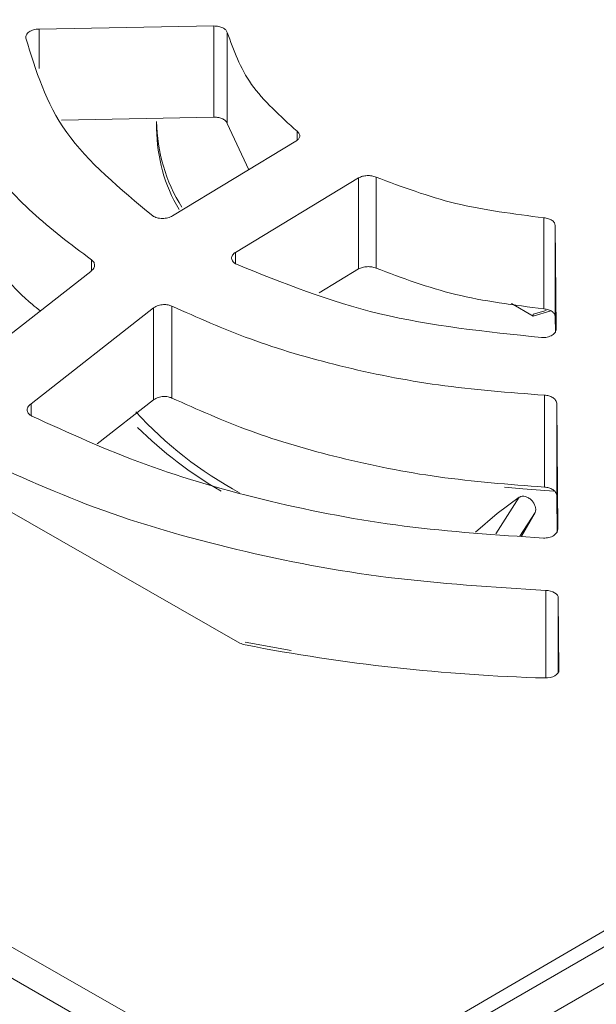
# Model space of a CAD drawing. Header units: millimetres. Extents: x -420 to 420, y -297 to 297.
# Tile 138 of 146: x 286 to 299, y 196 to 218. Entities that reach past the tile are written whole.
import ezdxf

# ---------------------------------------------------------------- set-up
doc = ezdxf.new("R2010")
doc.units = ezdxf.units.MM
doc.header["$MEASUREMENT"] = 0
doc.layers.add('layer 1', color=7, linetype='Continuous')

msp = doc.modelspace()

# ---------------------------------------------------------------- linework, layer by layer
at = {"layer": 'layer 1', "lineweight": 9}
for points in [[(308.3302, 246.0568), (308.3302, 246.0568), (249.6971, 212.2086), (249.6971, 212.2086)], [(308.8301, 246.0073), (308.8301, 246.0073), (250.1971, 212.1591), (250.1971, 212.1591)], [(301.2641, 240.4149), (301.2641, 240.4149), (255.7264, 214.1265), (255.7264, 214.1265)], [(301.0275, 239.8105), (301.0275, 239.8105), (256.7136, 213.9594), (256.7136, 213.9594)], [(301.2794, 239.7869), (301.2794, 239.7869), (256.9656, 213.9358), (256.9656, 213.9358)], [(287.6737, 190.5243), (287.6737, 190.5243), (341.7106, 221.7191), (341.7106, 221.7191)], [(341.357, 219.8821), (341.357, 219.8821), (288.3808, 189.2996), (288.3808, 189.2996)], [(291.4353, 193.5122), (291.4353, 193.5122), (336.973, 219.8006), (336.973, 219.8006)], [(291.7947, 194.0388), (291.7947, 194.0388), (336.1086, 219.8899), (336.1086, 219.8899)], [(286.0095, 218.2835), (286.0095, 218.2835), (289.9348, 218.3531), (289.9348, 218.3531)], [(286.0095, 218.2835), (286.0095, 218.2835), (286.0095, 217.3961), (286.0095, 217.3961)], [(289.9348, 216.3105), (289.9348, 216.3105), (289.9348, 218.3531), (289.9348, 218.3531)], [(290.2334, 218.2052), (290.2334, 218.2052), (290.2334, 216.1628), (290.2334, 216.1628)], [(289.9348, 216.3105), (289.9348, 216.3105), (286.51, 216.2428), (286.51, 216.2428)], [(288.6478, 216.2081), (288.6478, 216.2081), (288.6478, 216.0448), (288.6478, 216.0448)], [(288.6478, 216.2081), (288.6561, 215.5278), (288.8531, 214.8632), (289.2169, 214.2883)], [(288.6478, 216.0448), (288.653, 215.4082), (288.8266, 214.7844), (289.1509, 214.2367)], [(290.719, 215.1301), (290.719, 215.1301), (290.2334, 216.1628), (290.2334, 216.1628)], [(291.8008, 215.7908), (291.8008, 215.7908), (291.8008, 215.9921), (291.8008, 215.9921)], [(289.0058, 214.0945), (289.0058, 214.0945), (291.7724, 215.7669), (291.7724, 215.7669)], [(290.4172, 213.2765), (290.4172, 213.2765), (293.1792, 214.9461), (293.1792, 214.9461)], [(293.1792, 212.9034), (293.1792, 212.9034), (293.1792, 214.9461), (293.1792, 214.9461)], [(293.5716, 214.9639), (293.5716, 214.9639), (293.5716, 212.9215), (293.5716, 212.9215)], [(297.3395, 212.009), (297.3395, 212.009), (297.3395, 214.0514), (297.3395, 214.0514)], [(297.6139, 211.5524), (297.6139, 211.5524), (297.5933, 213.8804), (297.5933, 213.8804)], [(297.5933, 213.8804), (297.5933, 213.8804), (297.5933, 211.8378), (297.5933, 211.8378)], [(287.1841, 212.864), (287.1841, 212.864), (287.1841, 213.1106), (287.1841, 213.1106)], [(290.4172, 213.2765), (290.4172, 213.2765), (290.4172, 213.0223), (290.4172, 213.0223)], [(269.2322, 171.3047), (269.2322, 171.3047), (341.357, 212.9415), (341.357, 212.9415)], [(293.1792, 212.9034), (293.1792, 212.9034), (292.2971, 212.3677), (292.2971, 212.3677)], [(284.416, 210.6987), (284.416, 210.6987), (287.1681, 212.8499), (287.1681, 212.8499)], [(250.1971, 212.1591), (250.1971, 212.1591), (287.6737, 190.5243), (287.6737, 190.5243)], [(285.8309, 209.8826), (285.8309, 209.8826), (288.5812, 212.0329), (288.5812, 212.0329)], [(288.5812, 209.9702), (288.5812, 209.9702), (288.5812, 212.0329), (288.5812, 212.0329)], [(288.9876, 212.071), (288.9876, 212.071), (288.9876, 210.0098), (288.9876, 210.0098)], [(296.6106, 212.1281), (296.6106, 212.1281), (297.0958, 211.848), (297.0958, 211.848)], [(297.3903, 211.9726), (297.3903, 211.9726), (297.0958, 211.8888), (297.0958, 211.8888)], [(297.0958, 211.848), (297.0958, 211.848), (297.4963, 211.9619), (297.4963, 211.9619)], [(297.0958, 211.848), (297.0958, 211.848), (297.0958, 211.8888), (297.0958, 211.8888)], [(297.5933, 211.8378), (297.5933, 211.8378), (297.5964, 211.4817), (297.5964, 211.4817)], [(342.0642, 211.7168), (342.0642, 211.7168), (269.9393, 170.0799), (269.9393, 170.0799)], [(287.0598, 189.7585), (287.0598, 189.7585), (249.5831, 211.3933), (249.5831, 211.3933)], [(297.3535, 208.0119), (297.3535, 208.0119), (297.3535, 210.0729), (297.3535, 210.0729)], [(285.8309, 209.8826), (285.8309, 209.8826), (285.8309, 209.6171), (285.8309, 209.6171)], [(288.5812, 209.9702), (288.5812, 209.9702), (287.313, 208.9819), (287.313, 208.9819)], [(297.6481, 207.0702), (297.6481, 207.0702), (297.6276, 209.8748), (297.6276, 209.8748)], [(297.6276, 209.8748), (297.6276, 209.8748), (297.6276, 207.8124), (297.6276, 207.8124)], [(288.1795, 209.698), (288.8501, 208.968), (289.6381, 208.3553), (290.5108, 207.8852)], [(288.2187, 209.3519), (288.7802, 208.7954), (289.4113, 208.3137), (290.0961, 207.9188)], [(248.5761, 208.7769), (248.5761, 208.7769), (286.0528, 187.1421), (286.0528, 187.1421)], [(275.5961, 166.8143), (275.5961, 166.8143), (347.721, 208.4511), (347.721, 208.4511)], [(290.5176, 204.5144), (290.5176, 204.5144), (283.7449, 208.3834), (283.7449, 208.3834)], [(349.4888, 207.8387), (349.4888, 207.8387), (276.3032, 165.5896), (276.3032, 165.5896)], [(297.6276, 207.8124), (297.6276, 207.8124), (297.6336, 206.9972), (297.6336, 206.9972)], [(296.2633, 206.9607), (296.2633, 206.9607), (296.7854, 207.7829), (296.7854, 207.7829)], [(296.7854, 207.7829), (296.7854, 207.7829), (296.293, 207.4222), (296.293, 207.4222)], [(295.8033, 207.0004), (295.8033, 207.0004), (296.293, 207.4222), (296.293, 207.4222)], [(297.1405, 207.4446), (297.1405, 207.4446), (296.7984, 206.9146), (296.7984, 206.9146)], [(296.8347, 206.9114), (296.8347, 206.9114), (297.1405, 207.4446), (297.1405, 207.4446)], [(297.3794, 203.7306), (297.3794, 203.7306), (297.3794, 205.6961), (297.3794, 205.6961)], [(297.6764, 203.9046), (297.6764, 203.9046), (297.6617, 205.5241), (297.6617, 205.5241)], [(297.6617, 205.5241), (297.6617, 205.5241), (297.6617, 203.8502), (297.6617, 203.8502)], [(290.5176, 204.5144), (290.5534, 204.4946), (290.5922, 204.4808), (290.6324, 204.4734)], [(290.6324, 204.4734), (292.8514, 204.0437), (295.1017, 203.7953), (297.361, 203.7308)], [(291.6638, 204.3478), (291.6638, 204.3478), (290.6362, 204.5367), (290.6362, 204.5367)], [(282.9097, 199.1145), (282.9097, 199.1145), (291.7947, 194.0388), (291.7947, 194.0388)], [(283.1268, 198.3086), (283.1268, 198.3086), (291.4353, 193.5122), (291.4353, 193.5122)]]:
    msp.add_open_spline(points, degree=3, dxfattribs=at)
for points, knots in [([(285.7126, 218.0803), (285.7117, 218.0929), (285.7109, 218.1055), (285.7128, 218.1179), (285.7128, 218.1179), (285.7147, 218.1304), (285.7194, 218.1427), (285.726, 218.1547), (285.726, 218.1547), (285.7325, 218.1666), (285.741, 218.1782), (285.7514, 218.1891), (285.7514, 218.1891), (285.7618, 218.2001), (285.7742, 218.2104), (285.7881, 218.2198), (285.7881, 218.2198), (285.802, 218.2293), (285.8176, 218.2379), (285.8344, 218.2455), (285.8344, 218.2455), (285.8512, 218.2531), (285.8693, 218.2597), (285.8883, 218.2652), (285.8883, 218.2652), (285.9073, 218.2707), (285.9272, 218.2751), (285.9475, 218.278), (285.9475, 218.278), (285.9679, 218.2809), (285.9887, 218.2822), (286.0095, 218.2835)], [0, 0, 0, 0, 0.1111111, 0.1111111, 0.1111111, 0.1111111, 0.2222222, 0.2222222, 0.2222222, 0.2222222, 0.3333333, 0.3333333, 0.3333333, 0.3333333, 0.4444444, 0.4444444, 0.4444444, 0.4444444, 0.5555556, 0.5555556, 0.5555556, 0.5555556, 0.6666667, 0.6666667, 0.6666667, 0.6666667, 0.7777778, 0.7777778, 0.7777778, 0.7777778, 1, 1, 1, 1]), ([(289.9348, 218.3531), (289.9707, 218.3511), (290.0066, 218.3491), (290.0402, 218.3426), (290.0402, 218.3426), (290.0737, 218.3361), (290.1049, 218.325), (290.1324, 218.3114), (290.1324, 218.3114), (290.1598, 218.2979), (290.1834, 218.2817), (290.1996, 218.2636), (290.1996, 218.2636), (290.2158, 218.2455), (290.2246, 218.2253), (290.2334, 218.2052)], [0, 0, 0, 0, 0.2, 0.2, 0.2, 0.2, 0.4, 0.4, 0.4, 0.4, 0.6, 0.6, 0.6, 0.6, 1, 1, 1, 1]), ([(290.2334, 218.2052), (290.3761, 217.8084), (290.5188, 217.4115), (290.78, 217.0427), (290.78, 217.0427), (291.0413, 216.6738), (291.4211, 216.3329), (291.8008, 215.9921)], [0, 0, 0, 0, 0.3333333, 0.3333333, 0.3333333, 0.3333333, 1, 1, 1, 1]), ([(283.7004, 217.9729), (283.8018, 217.5207), (283.9032, 217.0686), (284.0827, 216.6263), (284.0827, 216.6263), (284.2596, 216.1902), (284.5123, 215.7638), (284.8132, 215.3491), (284.8132, 215.3491), (285.1098, 214.9403), (285.4532, 214.543), (285.8597, 214.1693), (285.8597, 214.1693), (286.2603, 213.8011), (286.7222, 213.4558), (287.1841, 213.1106)], [0, 0, 0, 0, 0.2, 0.2, 0.2, 0.2, 0.4, 0.4, 0.4, 0.4, 0.6, 0.6, 0.6, 0.6, 1, 1, 1, 1]), ([(285.7126, 218.0803), (285.9339, 217.3557), (286.1553, 216.6311), (286.6298, 215.9667), (286.6298, 215.9667), (287.1043, 215.3024), (287.8321, 214.6983), (288.5598, 214.0942)], [0, 0, 0, 0, 0.3333333, 0.3333333, 0.3333333, 0.3333333, 1, 1, 1, 1]), ([(290.2334, 216.1628), (290.2246, 216.1829), (290.2158, 216.203), (290.1996, 216.2211), (290.1996, 216.2211), (290.1834, 216.2392), (290.1598, 216.2553), (290.1324, 216.2689), (290.1324, 216.2689), (290.1049, 216.2825), (290.0737, 216.2935), (290.0402, 216.3), (290.0402, 216.3), (290.0066, 216.3065), (289.9707, 216.3085), (289.9348, 216.3105)], [0, 0, 0, 0, 0.2, 0.2, 0.2, 0.2, 0.4, 0.4, 0.4, 0.4, 0.6, 0.6, 0.6, 0.6, 1, 1, 1, 1]), ([(291.8008, 215.9921), (291.8189, 215.9743), (291.8369, 215.9565), (291.8474, 215.9372), (291.8474, 215.9372), (291.858, 215.9179), (291.861, 215.8971), (291.8584, 215.8764), (291.8584, 215.8764), (291.8558, 215.8558), (291.8476, 215.8354), (291.8323, 215.8172), (291.8323, 215.8172), (291.817, 215.799), (291.7947, 215.7829), (291.7724, 215.7669)], [0, 0, 0, 0, 0.2, 0.2, 0.2, 0.2, 0.4, 0.4, 0.4, 0.4, 0.6, 0.6, 0.6, 0.6, 1, 1, 1, 1]), ([(286.0373, 211.966), (285.9774, 212.0132), (285.9175, 212.0603), (285.8596, 212.1082), (285.8596, 212.1082), (285.4219, 212.4702), (285.1012, 212.8761), (284.8131, 213.288), (284.8131, 213.288), (284.5208, 213.7059), (284.262, 214.1301), (284.0826, 214.5652), (284.0826, 214.5652), (283.9007, 215.0065), (283.8005, 215.4591), (283.7004, 215.9118)], [0, 0, 0, 0, 0.2, 0.2, 0.2, 0.2, 0.4, 0.4, 0.4, 0.4, 0.6, 0.6, 0.6, 0.6, 1, 1, 1, 1]), ([(293.1792, 214.9461), (293.207, 214.9593), (293.2348, 214.9726), (293.2665, 214.9817), (293.2665, 214.9817), (293.2982, 214.9907), (293.3338, 214.9957), (293.3698, 214.9973), (293.3698, 214.9973), (293.4058, 214.999), (293.4423, 214.9973), (293.476, 214.9912), (293.476, 214.9912), (293.5097, 214.985), (293.5406, 214.9745), (293.5716, 214.9639)], [0, 0, 0, 0, 0.2, 0.2, 0.2, 0.2, 0.4, 0.4, 0.4, 0.4, 0.6, 0.6, 0.6, 0.6, 1, 1, 1, 1]), ([(293.5716, 214.9639), (294.1513, 214.7455), (294.7311, 214.5271), (295.3591, 214.375), (295.3591, 214.375), (295.9871, 214.2229), (296.6633, 214.1371), (297.3395, 214.0514)], [0, 0, 0, 0, 0.3333333, 0.3333333, 0.3333333, 0.3333333, 1, 1, 1, 1]), ([(289.0058, 214.0945), (288.9901, 214.0859), (288.9745, 214.0773), (288.9572, 214.07), (288.9572, 214.07), (288.9399, 214.0626), (288.9209, 214.0566), (288.9013, 214.0517), (288.9013, 214.0517), (288.8817, 214.0468), (288.8614, 214.0431), (288.8407, 214.0406), (288.8407, 214.0406), (288.82, 214.0381), (288.7989, 214.0369), (288.7779, 214.0369), (288.7779, 214.0369), (288.7569, 214.037), (288.7361, 214.0383), (288.7158, 214.0409), (288.7158, 214.0409), (288.6955, 214.0434), (288.6759, 214.0473), (288.6571, 214.0522), (288.6571, 214.0522), (288.6383, 214.0571), (288.6204, 214.063), (288.6043, 214.0702), (288.6043, 214.0702), (288.5882, 214.0774), (288.574, 214.0858), (288.5598, 214.0942)], [0, 0, 0, 0, 0.1111111, 0.1111111, 0.1111111, 0.1111111, 0.2222222, 0.2222222, 0.2222222, 0.2222222, 0.3333333, 0.3333333, 0.3333333, 0.3333333, 0.4444444, 0.4444444, 0.4444444, 0.4444444, 0.5555556, 0.5555556, 0.5555556, 0.5555556, 0.6666667, 0.6666667, 0.6666667, 0.6666667, 0.7777778, 0.7777778, 0.7777778, 0.7777778, 1, 1, 1, 1]), ([(297.3395, 214.0514), (297.3738, 214.0461), (297.4081, 214.0408), (297.439, 214.0314), (297.439, 214.0314), (297.47, 214.022), (297.4974, 214.0085), (297.5207, 213.9929), (297.5207, 213.9929), (297.5439, 213.9772), (297.5629, 213.9595), (297.5743, 213.9404), (297.5743, 213.9404), (297.5857, 213.9213), (297.5895, 213.9009), (297.5933, 213.8804)], [0, 0, 0, 0, 0.2, 0.2, 0.2, 0.2, 0.4, 0.4, 0.4, 0.4, 0.6, 0.6, 0.6, 0.6, 1, 1, 1, 1]), ([(287.1841, 213.1106), (287.2026, 213.0946), (287.2212, 213.0787), (287.2337, 213.0605), (287.2337, 213.0605), (287.2475, 213.0406), (287.2542, 213.0181), (287.2548, 212.9954), (287.2548, 212.9954), (287.2553, 212.9706), (287.2487, 212.9456), (287.2352, 212.9216), (287.2352, 212.9216), (287.2281, 212.9088), (287.219, 212.8964), (287.2077, 212.8847), (287.2077, 212.8847), (287.1961, 212.8725), (287.1821, 212.8612), (287.1681, 212.8499)], [0, 0, 0, 0, 0.1666667, 0.1666667, 0.1666667, 0.1666667, 0.3333333, 0.3333333, 0.3333333, 0.3333333, 0.5, 0.5, 0.5, 0.5, 0.6666667, 0.6666667, 0.6666667, 0.6666667, 1, 1, 1, 1]), ([(290.441, 213.0076), (290.4256, 213.0163), (290.4103, 213.025), (290.397, 213.0347), (290.397, 213.0347), (290.3837, 213.0445), (290.3724, 213.0553), (290.363, 213.0666), (290.363, 213.0666), (290.3536, 213.0779), (290.3461, 213.0896), (290.3407, 213.1018), (290.3407, 213.1018), (290.3352, 213.1139), (290.332, 213.1264), (290.3308, 213.139), (290.3308, 213.139), (290.3297, 213.1515), (290.3308, 213.1641), (290.334, 213.1766), (290.334, 213.1766), (290.3372, 213.189), (290.3426, 213.2012), (290.35, 213.213), (290.35, 213.213), (290.3573, 213.2248), (290.3666, 213.2362), (290.3781, 213.2467), (290.3781, 213.2467), (290.3896, 213.2573), (290.4034, 213.2669), (290.4172, 213.2765)], [0, 0, 0, 0, 0.1111111, 0.1111111, 0.1111111, 0.1111111, 0.2222222, 0.2222222, 0.2222222, 0.2222222, 0.3333333, 0.3333333, 0.3333333, 0.3333333, 0.4444444, 0.4444444, 0.4444444, 0.4444444, 0.5555556, 0.5555556, 0.5555556, 0.5555556, 0.6666667, 0.6666667, 0.6666667, 0.6666667, 0.7777778, 0.7777778, 0.7777778, 0.7777778, 1, 1, 1, 1]), ([(290.441, 213.0076), (291.4777, 212.5904), (292.5144, 212.1732), (293.6546, 211.8997), (293.6546, 211.8997), (294.7949, 211.6262), (296.0386, 211.4963), (297.2824, 211.3665)], [0, 0, 0, 0, 0.3333333, 0.3333333, 0.3333333, 0.3333333, 1, 1, 1, 1]), ([(293.5716, 212.9215), (293.5406, 212.932), (293.5097, 212.9426), (293.476, 212.9487), (293.476, 212.9487), (293.4423, 212.9548), (293.4058, 212.9564), (293.3698, 212.9548), (293.3698, 212.9548), (293.3338, 212.9531), (293.2982, 212.9482), (293.2665, 212.9391), (293.2665, 212.9391), (293.2348, 212.9299), (293.207, 212.9167), (293.1792, 212.9034)], [0, 0, 0, 0, 0.2, 0.2, 0.2, 0.2, 0.4, 0.4, 0.4, 0.4, 0.6, 0.6, 0.6, 0.6, 1, 1, 1, 1]), ([(297.3395, 212.009), (296.6633, 212.0947), (295.9871, 212.1805), (295.3591, 212.3326), (295.3591, 212.3326), (294.7311, 212.4847), (294.1513, 212.7031), (293.5716, 212.9215)], [0, 0, 0, 0, 0.3333333, 0.3333333, 0.3333333, 0.3333333, 1, 1, 1, 1]), ([(288.5812, 212.0329), (288.5972, 212.0432), (288.6132, 212.0535), (288.6309, 212.0624), (288.6309, 212.0624), (288.6479, 212.0709), (288.6665, 212.0781), (288.6858, 212.084), (288.6858, 212.084), (288.722, 212.0952), (288.7608, 212.102), (288.7999, 212.1042), (288.7999, 212.1042), (288.8357, 212.1062), (288.8717, 212.1043), (288.9043, 212.0975), (288.9043, 212.0975), (288.9339, 212.0914), (288.9608, 212.0812), (288.9876, 212.071)], [0, 0, 0, 0, 0.1666667, 0.1666667, 0.1666667, 0.1666667, 0.3333333, 0.3333333, 0.3333333, 0.3333333, 0.5, 0.5, 0.5, 0.5, 0.6666667, 0.6666667, 0.6666667, 0.6666667, 1, 1, 1, 1]), ([(288.9876, 212.071), (289.5636, 211.8143), (290.1395, 211.5575), (290.7524, 211.3335), (290.7524, 211.3335), (291.3875, 211.1014), (292.0623, 210.9045), (292.7565, 210.7336), (292.7565, 210.7336), (293.4751, 210.5568), (294.2145, 210.4079), (294.9709, 210.3032), (294.9709, 210.3032), (295.753, 210.195), (296.5532, 210.134), (297.3535, 210.0729)], [0, 0, 0, 0, 0.2, 0.2, 0.2, 0.2, 0.4, 0.4, 0.4, 0.4, 0.6, 0.6, 0.6, 0.6, 1, 1, 1, 1]), ([(297.5933, 211.8378), (297.5895, 211.8583), (297.5857, 211.8787), (297.5743, 211.8978), (297.5743, 211.8978), (297.5629, 211.9169), (297.5439, 211.9347), (297.5207, 211.9504), (297.5207, 211.9504), (297.4974, 211.966), (297.47, 211.9796), (297.439, 211.989), (297.439, 211.989), (297.4081, 211.9984), (297.3738, 212.0037), (297.3395, 212.009)], [0, 0, 0, 0, 0.2, 0.2, 0.2, 0.2, 0.4, 0.4, 0.4, 0.4, 0.6, 0.6, 0.6, 0.6, 1, 1, 1, 1]), ([(297.6139, 211.5524), (297.6129, 211.5403), (297.6119, 211.5283), (297.6084, 211.5165), (297.6084, 211.5165), (297.605, 211.5047), (297.5991, 211.4931), (297.5917, 211.4819), (297.5917, 211.4819), (297.5842, 211.4707), (297.5752, 211.4599), (297.5642, 211.4498), (297.5642, 211.4498), (297.5532, 211.4398), (297.5402, 211.4306), (297.5271, 211.4214)], [0, 0, 0, 0, 0.2, 0.2, 0.2, 0.2, 0.4, 0.4, 0.4, 0.4, 0.6, 0.6, 0.6, 0.6, 1, 1, 1, 1]), ([(297.5271, 211.4214), (297.5094, 211.4117), (297.4917, 211.402), (297.472, 211.3942), (297.472, 211.3942), (297.453, 211.3865), (297.432, 211.3806), (297.4104, 211.376), (297.4104, 211.376), (297.3895, 211.3715), (297.3679, 211.3682), (297.346, 211.3669), (297.346, 211.3669), (297.325, 211.3656), (297.3037, 211.366), (297.2824, 211.3665)], [0, 0, 0, 0, 0.2, 0.2, 0.2, 0.2, 0.4, 0.4, 0.4, 0.4, 0.6, 0.6, 0.6, 0.6, 1, 1, 1, 1]), ([(288.9876, 210.0098), (288.9608, 210.0199), (288.9339, 210.03), (288.9043, 210.0361), (288.9043, 210.0361), (288.8717, 210.0428), (288.8357, 210.0446), (288.7999, 210.0425), (288.7999, 210.0425), (288.7608, 210.0402), (288.722, 210.0332), (288.6859, 210.0219), (288.6859, 210.0219), (288.6665, 210.0159), (288.6479, 210.0086), (288.6309, 210), (288.6309, 210), (288.6132, 209.991), (288.5972, 209.9806), (288.5812, 209.9702)], [0, 0, 0, 0, 0.1666667, 0.1666667, 0.1666667, 0.1666667, 0.3333333, 0.3333333, 0.3333333, 0.3333333, 0.5, 0.5, 0.5, 0.5, 0.6666667, 0.6666667, 0.6666667, 0.6666667, 1, 1, 1, 1]), ([(297.3535, 208.0119), (296.5535, 208.0729), (295.7535, 208.1338), (294.9717, 208.242), (294.9717, 208.242), (294.2153, 208.3466), (293.476, 208.4955), (292.7575, 208.6722), (292.7575, 208.6722), (292.0632, 208.843), (291.3883, 209.0399), (290.7531, 209.272), (290.7531, 209.272), (290.1399, 209.4961), (289.5638, 209.7529), (288.9876, 210.0098)], [0, 0, 0, 0, 0.2, 0.2, 0.2, 0.2, 0.4, 0.4, 0.4, 0.4, 0.6, 0.6, 0.6, 0.6, 1, 1, 1, 1]), ([(297.3535, 210.0729), (297.3855, 210.069), (297.4175, 210.0651), (297.4473, 210.0571), (297.4473, 210.0571), (297.4799, 210.0484), (297.5098, 210.0346), (297.5353, 210.0182), (297.5353, 210.0182), (297.5631, 210.0003), (297.5855, 209.9791), (297.6014, 209.9558), (297.6014, 209.9558), (297.6099, 209.9434), (297.6165, 209.9305), (297.6206, 209.9171), (297.6206, 209.9171), (297.6248, 209.9033), (297.6262, 209.8891), (297.6276, 209.8748)], [0, 0, 0, 0, 0.1666667, 0.1666667, 0.1666667, 0.1666667, 0.3333333, 0.3333333, 0.3333333, 0.3333333, 0.5, 0.5, 0.5, 0.5, 0.6666667, 0.6666667, 0.6666667, 0.6666667, 1, 1, 1, 1]), ([(285.8472, 209.605), (285.8227, 209.6204), (285.7982, 209.6359), (285.7804, 209.6545), (285.7804, 209.6545), (285.761, 209.6749), (285.7498, 209.699), (285.7458, 209.7235), (285.7458, 209.7235), (285.7436, 209.7367), (285.7435, 209.7499), (285.7457, 209.7632), (285.7457, 209.7632), (285.7479, 209.7769), (285.7526, 209.7907), (285.7593, 209.8042), (285.7593, 209.8042), (285.7664, 209.8183), (285.7757, 209.832), (285.7877, 209.8448), (285.7877, 209.8448), (285.8002, 209.8581), (285.8155, 209.8704), (285.8309, 209.8826)], [0, 0, 0, 0, 0.1428571, 0.1428571, 0.1428571, 0.1428571, 0.2857143, 0.2857143, 0.2857143, 0.2857143, 0.4285714, 0.4285714, 0.4285714, 0.4285714, 0.5714286, 0.5714286, 0.5714286, 0.5714286, 0.7142857, 0.7142857, 0.7142857, 0.7142857, 1, 1, 1, 1]), ([(285.8472, 209.605), (286.6744, 209.2272), (287.5015, 208.8494), (288.3889, 208.5245), (288.3889, 208.5245), (289.2762, 208.1996), (290.2237, 207.9276), (291.1995, 207.6951), (291.1995, 207.6951), (292.1753, 207.4625), (293.1793, 207.2694), (294.2054, 207.1383), (294.2054, 207.1383), (295.2315, 207.0072), (296.2796, 206.938), (297.3278, 206.8689)], [0, 0, 0, 0, 0.2, 0.2, 0.2, 0.2, 0.4, 0.4, 0.4, 0.4, 0.6, 0.6, 0.6, 0.6, 1, 1, 1, 1]), ([(284.4106, 208.7856), (285.3409, 208.3548), (286.2712, 207.924), (287.2717, 207.5542), (287.2717, 207.5542), (288.2722, 207.1845), (289.3428, 206.8759), (290.4462, 206.613), (290.4462, 206.613), (291.5496, 206.3501), (292.6857, 206.1331), (293.8467, 205.9879), (293.8467, 205.9879), (295.0077, 205.8427), (296.1935, 205.7694), (297.3794, 205.6961)], [0, 0, 0, 0, 0.2, 0.2, 0.2, 0.2, 0.4, 0.4, 0.4, 0.4, 0.6, 0.6, 0.6, 0.6, 1, 1, 1, 1]), ([(297.5594, 207.9211), (297.5594, 207.9211), (296.8665, 207.9693), (296.8665, 207.9693), (296.8665, 207.9693), (296.8665, 207.9693), (296.4575, 208.0089), (296.4575, 208.0089)], [0, 0, 0, 0, 0.3333333, 0.3333333, 0.3333333, 0.3333333, 1, 1, 1, 1]), ([(297.6276, 207.8124), (297.6262, 207.8267), (297.6248, 207.8411), (297.6206, 207.855), (297.6206, 207.855), (297.6165, 207.8685), (297.6099, 207.8815), (297.6014, 207.894), (297.6014, 207.894), (297.5855, 207.9174), (297.5631, 207.9387), (297.5353, 207.9567), (297.5353, 207.9567), (297.5098, 207.9733), (297.4799, 207.9871), (297.4473, 207.996), (297.4473, 207.996), (297.4175, 208.004), (297.3855, 208.008), (297.3535, 208.0119)], [0, 0, 0, 0, 0.1666667, 0.1666667, 0.1666667, 0.1666667, 0.3333333, 0.3333333, 0.3333333, 0.3333333, 0.5, 0.5, 0.5, 0.5, 0.6666667, 0.6666667, 0.6666667, 0.6666667, 1, 1, 1, 1]), ([(297.1405, 207.4446), (297.1467, 207.4648), (297.153, 207.485), (297.1542, 207.5075), (297.1542, 207.5075), (297.1554, 207.53), (297.1516, 207.5549), (297.144, 207.5797), (297.144, 207.5797), (297.1365, 207.6043), (297.1252, 207.629), (297.1107, 207.6525), (297.1107, 207.6525), (297.0963, 207.6758), (297.0788, 207.698), (297.059, 207.7177), (297.059, 207.7177), (297.039, 207.7377), (297.0167, 207.755), (296.9934, 207.769), (296.9934, 207.769), (296.9705, 207.7828), (296.9466, 207.7933), (296.9231, 207.7997), (296.9231, 207.7997), (296.8992, 207.8062), (296.8758, 207.8084), (296.8539, 207.8067), (296.8539, 207.8067), (296.8325, 207.8049), (296.8127, 207.7992), (296.7959, 207.7895), (296.7959, 207.7895), (296.7923, 207.7875), (296.7889, 207.7852), (296.7854, 207.7829)], [0, 0, 0, 0, 0.1, 0.1, 0.1, 0.1, 0.2, 0.2, 0.2, 0.2, 0.3, 0.3, 0.3, 0.3, 0.4, 0.4, 0.4, 0.4, 0.5, 0.5, 0.5, 0.5, 0.6, 0.6, 0.6, 0.6, 0.7, 0.7, 0.7, 0.7, 0.8, 0.8, 0.8, 0.8, 1, 1, 1, 1]), ([(297.5613, 206.9275), (297.5446, 206.9177), (297.5278, 206.9079), (297.5092, 206.8999), (297.5092, 206.8999), (297.4911, 206.892), (297.4713, 206.8858), (297.4508, 206.8808), (297.4508, 206.8808), (297.4308, 206.876), (297.4102, 206.8724), (297.3893, 206.8706), (297.3893, 206.8706), (297.369, 206.8689), (297.3484, 206.8689), (297.3278, 206.8689)], [0, 0, 0, 0, 0.2, 0.2, 0.2, 0.2, 0.4, 0.4, 0.4, 0.4, 0.6, 0.6, 0.6, 0.6, 1, 1, 1, 1]), ([(297.6481, 207.0702), (297.6467, 207.0551), (297.6453, 207.04), (297.641, 207.0253), (297.641, 207.0253), (297.637, 207.0117), (297.6305, 206.9984), (297.6216, 206.986), (297.6216, 206.986), (297.6063, 206.9647), (297.5838, 206.9461), (297.5613, 206.9275)], [0, 0, 0, 0, 0.25, 0.25, 0.25, 0.25, 0.5, 0.5, 0.5, 0.5, 1, 1, 1, 1]), ([(297.3794, 205.6961), (297.3794, 205.6961), (297.4352, 205.6911), (297.4352, 205.6911), (297.4352, 205.6911), (297.4352, 205.6911), (297.4883, 205.6802), (297.4883, 205.6802), (297.4883, 205.6802), (297.4883, 205.6802), (297.537, 205.6637), (297.537, 205.6637), (297.537, 205.6637), (297.537, 205.6637), (297.5795, 205.6423), (297.5795, 205.6423), (297.5795, 205.6423), (297.5795, 205.6423), (297.6143, 205.6167), (297.6143, 205.6167), (297.6143, 205.6167), (297.6143, 205.6167), (297.6401, 205.5877), (297.6401, 205.5877), (297.6401, 205.5877), (297.6401, 205.5877), (297.6561, 205.5565), (297.6561, 205.5565), (297.6561, 205.5565), (297.6561, 205.5565), (297.6617, 205.5241), (297.6617, 205.5241)], [0, 0, 0, 0, 0.1111111, 0.1111111, 0.1111111, 0.1111111, 0.2222222, 0.2222222, 0.2222222, 0.2222222, 0.3333333, 0.3333333, 0.3333333, 0.3333333, 0.4444444, 0.4444444, 0.4444444, 0.4444444, 0.5555556, 0.5555556, 0.5555556, 0.5555556, 0.6666667, 0.6666667, 0.6666667, 0.6666667, 0.7777778, 0.7777778, 0.7777778, 0.7777778, 1, 1, 1, 1]), ([(297.6764, 203.9046), (297.6764, 203.9046), (297.6705, 203.8696), (297.6705, 203.8696), (297.6705, 203.8696), (297.6705, 203.8696), (297.6525, 203.836), (297.6525, 203.836), (297.6525, 203.836), (297.6525, 203.836), (297.6231, 203.8052), (297.6231, 203.8052), (297.6231, 203.8052), (297.6231, 203.8052), (297.5836, 203.7785), (297.5836, 203.7785), (297.5836, 203.7785), (297.5836, 203.7785), (297.5355, 203.7569), (297.5355, 203.7569), (297.5355, 203.7569), (297.5355, 203.7569), (297.4808, 203.7414), (297.4808, 203.7414), (297.4808, 203.7414), (297.4808, 203.7414), (297.4218, 203.7325), (297.4218, 203.7325), (297.4218, 203.7325), (297.4218, 203.7325), (297.361, 203.7308), (297.361, 203.7308)], [0, 0, 0, 0, 0.1111111, 0.1111111, 0.1111111, 0.1111111, 0.2222222, 0.2222222, 0.2222222, 0.2222222, 0.3333333, 0.3333333, 0.3333333, 0.3333333, 0.4444444, 0.4444444, 0.4444444, 0.4444444, 0.5555556, 0.5555556, 0.5555556, 0.5555556, 0.6666667, 0.6666667, 0.6666667, 0.6666667, 0.7777778, 0.7777778, 0.7777778, 0.7777778, 1, 1, 1, 1])]:
    msp.add_open_spline(points, degree=3, knots=knots, dxfattribs=at)

doc.saveas('drawing.dxf')
